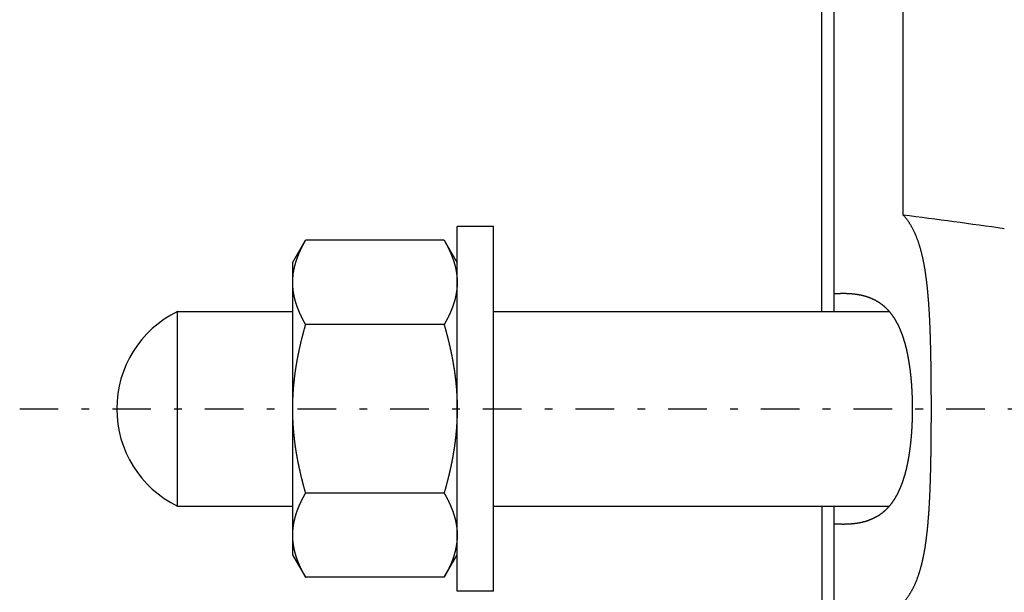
# Model space of a CAD drawing. Header units: millimetres. Extents: x 33 to 558, y 116 to 290.
# Tile 3 of 14: x 231 to 312, y 188 to 235. Entities that reach past the tile are written whole.
import ezdxf

# ---------------------------------------------------------------- set-up
doc = ezdxf.new("R2010")
doc.units = ezdxf.units.MM
doc.header["$MEASUREMENT"] = 0
doc.linetypes.add('DASH-DOT', pattern=[7.62, 3.175, -1.905, 0.635, -1.905])
doc.layers.add('4', color=7, linetype='Continuous')

msp = doc.modelspace()

# ---------------------------------------------------------------- linework, layer by layer
at = {"color": 7, "linetype": 'Continuous', "lineweight": 30}
for p, q in [((303.816, 219.262), (303.816, 271.743)), ((298.13, 211.327), (298.13, 265.105)), ((297.13, 211.327), (297.13, 251.827)), ((267.13, 188.327), (267.13, 218.327)), ((270.13, 218.327), (267.13, 218.327)), ((270.13, 188.327), (270.13, 218.327)), ((253.58, 215.327), (254.651, 217.184)), ((266.058, 217.184), (254.651, 217.184)), ((266.058, 217.184), (267.13, 215.327)), ((253.58, 215.327), (253.58, 191.328)), ((244.13, 195.327), (244.13, 211.327)), ((244.13, 211.327), (253.58, 211.327)), ((270.13, 211.327), (302.668, 211.327)), ((266.058, 210.255), (254.651, 210.255)), ((266.058, 196.399), (254.651, 196.399)), ((244.13, 195.327), (253.58, 195.327)), ((270.13, 195.327), (302.668, 195.327)), ((297.13, 195.327), (297.13, 154.827)), ((298.13, 141.549), (298.13, 195.327)), ((253.58, 191.327), (254.651, 189.471)), ((266.058, 189.471), (267.13, 191.327)), ((266.058, 189.471), (254.651, 189.471)), ((270.13, 188.327), (267.13, 188.327))]:
    msp.add_line(p, q, dxfattribs=at)
for centre, radius, start, end in [((89.704, -1400.151), 1633.506, 82.174046, 82.46829), ((259.132, 213.682), 5.555, 170.31908, 170.82354), ((258.78, 213.719), 5.201, 176.88307, 179.99503), ((258.835, 213.716), 5.256, 176.53997, 176.88739), ((258.877, 213.714), 5.298, 174.70336, 176.53788), ((258.934, 213.709), 5.355, 173.81352, 174.70484), ((259.028, 213.698), 5.45, 170.81716, 173.80677), ((248.03, 203.327), 8.9, 115.98923, 244.01077)]:
    msp.add_arc(centre, radius, start, end, dxfattribs=at)
for points, start_tangent, end_tangent in [([(300.436, 185.734), (300.526, 185.75), (300.616, 185.767), (300.706, 185.785), (300.795, 185.804), (300.884, 185.823), (300.974, 185.844), (301.062, 185.865), (301.151, 185.888), (301.24, 185.911), (301.328, 185.935), (301.416, 185.961), (301.503, 185.987), (301.59, 186.015), (301.677, 186.043), (301.764, 186.073), (301.85, 186.104), (301.935, 186.137), (302.02, 186.17), (302.105, 186.205), (302.189, 186.242), (302.272, 186.279), (302.355, 186.318), (302.437, 186.358), (302.519, 186.4), (302.599, 186.443), (302.679, 186.488), (302.758, 186.534), (302.837, 186.581), (302.914, 186.63), (302.99, 186.681), (303.066, 186.733), (303.14, 186.786), (303.213, 186.841), (303.285, 186.897), (303.356, 186.955), (303.426, 187.014), (303.495, 187.074), (303.562, 187.136), (303.629, 187.2), (303.693, 187.264), (303.757, 187.33), (303.819, 187.397), (303.881, 187.465), (303.94, 187.534), (303.999, 187.605), (304.056, 187.676), (304.112, 187.749), (304.166, 187.822), (304.219, 187.897), (304.271, 187.972), (304.321, 188.048), (304.371, 188.126), (304.419, 188.203), (304.466, 188.282), (304.511, 188.361), (304.555, 188.441), (304.599, 188.522), (304.641, 188.603), (304.682, 188.685), (304.721, 188.767), (304.76, 188.85), (304.798, 188.934), (304.834, 189.017), (304.87, 189.102), (304.905, 189.186), (304.938, 189.271), (304.971, 189.357), (305.003, 189.442), (305.034, 189.528), (305.064, 189.615), (305.093, 189.701), (305.122, 189.788), (305.15, 189.876), (305.177, 189.963), (305.203, 190.05), (305.228, 190.138), (305.253, 190.226), (305.277, 190.314), (305.301, 190.403), (305.324, 190.491), (305.346, 190.58), (305.367, 190.669), (305.388, 190.758), (305.409, 190.847), (305.429, 190.936), (305.448, 191.026), (305.467, 191.115), (305.485, 191.205), (305.503, 191.294), (305.52, 191.384), (305.537, 191.474), (305.554, 191.564), (305.57, 191.654), (305.585, 191.744), (305.6, 191.834), (305.615, 191.924), (305.63, 192.015), (305.644, 192.105), (305.657, 192.195), (305.671, 192.286), (305.684, 192.376), (305.696, 192.467), (305.708, 192.558), (305.72, 192.648), (305.732, 192.739), (305.743, 192.83), (305.754, 192.92), (305.765, 193.011), (305.776, 193.102), (305.786, 193.193), (305.796, 193.284), (305.805, 193.375), (305.815, 193.466), (305.824, 193.557), (305.833, 193.648), (305.841, 193.739), (305.85, 193.83), (305.858, 193.921), (305.866, 194.012), (305.874, 194.103), (305.881, 194.194), (305.889, 194.285), (305.896, 194.376), (305.903, 194.468), (305.91, 194.559), (305.917, 194.65), (305.923, 194.741), (305.929, 194.832), (305.936, 194.924), (305.942, 195.015), (305.947, 195.106), (305.953, 195.197), (305.959, 195.289), (305.964, 195.38), (305.969, 195.471), (305.975, 195.562), (305.98, 195.654), (305.984, 195.745), (305.989, 195.836), (305.994, 195.928), (305.998, 196.019), (306.003, 196.11), (306.007, 196.201), (306.011, 196.293), (306.015, 196.384), (306.019, 196.475), (306.023, 196.567), (306.026, 196.658), (306.03, 196.749), (306.034, 196.841), (306.037, 196.932), (306.04, 197.023), (306.043, 197.115), (306.047, 197.206), (306.05, 197.298), (306.053, 197.389), (306.056, 197.48), (306.058, 197.572), (306.061, 197.663), (306.064, 197.754), (306.066, 197.846), (306.069, 197.937), (306.071, 198.029), (306.074, 198.12), (306.076, 198.211), (306.078, 198.303), (306.08, 198.394), (306.083, 198.485), (306.085, 198.577), (306.087, 198.668), (306.088, 198.76), (306.09, 198.851), (306.092, 198.942), (306.094, 199.034), (306.096, 199.125), (306.097, 199.217), (306.099, 199.308), (306.1, 199.399), (306.102, 199.491), (306.103, 199.582), (306.105, 199.674), (306.106, 199.765), (306.107, 199.856), (306.109, 199.948), (306.11, 200.039), (306.111, 200.131), (306.112, 200.222), (306.113, 200.313), (306.114, 200.405), (306.115, 200.496), (306.116, 200.588), (306.117, 200.679), (306.118, 200.771), (306.119, 200.862), (306.12, 200.953), (306.12, 201.045), (306.121, 201.136), (306.122, 201.228), (306.123, 201.319), (306.123, 201.41), (306.124, 201.502), (306.124, 201.593), (306.125, 201.685), (306.126, 201.776), (306.126, 201.867), (306.126, 201.959), (306.127, 202.05), (306.127, 202.142), (306.128, 202.233), (306.128, 202.324), (306.128, 202.416), (306.128, 202.507), (306.129, 202.599), (306.129, 202.69), (306.129, 202.782), (306.129, 202.873), (306.129, 202.964), (306.129, 203.056), (306.13, 203.147), (306.13, 203.239), (306.13, 203.33), (306.13, 203.421), (306.13, 203.513), (306.13, 203.604), (306.129, 203.696), (306.129, 203.787), (306.129, 203.878), (306.129, 203.97), (306.129, 204.061), (306.129, 204.153), (306.128, 204.244), (306.128, 204.336), (306.128, 204.427), (306.127, 204.518), (306.127, 204.61), (306.126, 204.701), (306.126, 204.793), (306.125, 204.884), (306.125, 204.975), (306.124, 205.067), (306.124, 205.158), (306.123, 205.25), (306.123, 205.341), (306.122, 205.432), (306.121, 205.524), (306.12, 205.615), (306.12, 205.707), (306.119, 205.798), (306.118, 205.889), (306.117, 205.981), (306.116, 206.072), (306.115, 206.164), (306.114, 206.255), (306.113, 206.347), (306.112, 206.438), (306.111, 206.529), (306.11, 206.621), (306.108, 206.712), (306.107, 206.804), (306.106, 206.895), (306.105, 206.986), (306.103, 207.078), (306.102, 207.169), (306.1, 207.261), (306.099, 207.352), (306.097, 207.443), (306.095, 207.535), (306.094, 207.626), (306.092, 207.718), (306.09, 207.809), (306.088, 207.9), (306.086, 207.992), (306.084, 208.083), (306.082, 208.175), (306.08, 208.266), (306.078, 208.357), (306.076, 208.449), (306.073, 208.54), (306.071, 208.631), (306.069, 208.723), (306.066, 208.814), (306.064, 208.906), (306.061, 208.997), (306.058, 209.088), (306.055, 209.18), (306.053, 209.271), (306.05, 209.362), (306.046, 209.454), (306.043, 209.545), (306.04, 209.636), (306.037, 209.728), (306.033, 209.819), (306.03, 209.911), (306.026, 210.002), (306.023, 210.093), (306.019, 210.185), (306.015, 210.276), (306.011, 210.367), (306.007, 210.459), (306.002, 210.55), (305.998, 210.641), (305.993, 210.732), (305.989, 210.824), (305.984, 210.915), (305.979, 211.006), (305.974, 211.098), (305.969, 211.189), (305.964, 211.28), (305.958, 211.371), (305.953, 211.463), (305.947, 211.554), (305.941, 211.645), (305.935, 211.736), (305.929, 211.828), (305.923, 211.919), (305.916, 212.01), (305.91, 212.101), (305.903, 212.192), (305.896, 212.284), (305.889, 212.375), (305.881, 212.466), (305.874, 212.557), (305.866, 212.648), (305.858, 212.739), (305.849, 212.83), (305.841, 212.921), (305.832, 213.012), (305.823, 213.103), (305.814, 213.194), (305.805, 213.285), (305.795, 213.376), (305.785, 213.467), (305.775, 213.558), (305.764, 213.649), (305.753, 213.739), (305.742, 213.83), (305.731, 213.921), (305.719, 214.012), (305.707, 214.102), (305.695, 214.193), (305.683, 214.283), (305.67, 214.374), (305.656, 214.464), (305.643, 214.555), (305.629, 214.645), (305.614, 214.735), (305.6, 214.826), (305.584, 214.916), (305.569, 215.006), (305.553, 215.096), (305.536, 215.186), (305.519, 215.276), (305.502, 215.365), (305.484, 215.455), (305.466, 215.545), (305.447, 215.634), (305.428, 215.723), (305.408, 215.813), (305.387, 215.902), (305.366, 215.991), (305.344, 216.079), (305.322, 216.168), (305.299, 216.257), (305.276, 216.345), (305.252, 216.433), (305.227, 216.521), (305.201, 216.609), (305.175, 216.697), (305.148, 216.784), (305.12, 216.871), (305.092, 216.958), (305.062, 217.045), (305.032, 217.131), (305.001, 217.217), (304.969, 217.303), (304.936, 217.388), (304.903, 217.473), (304.868, 217.558), (304.832, 217.642), (304.796, 217.726), (304.758, 217.809), (304.719, 217.892), (304.679, 217.974), (304.638, 218.056), (304.596, 218.137), (304.553, 218.218), (304.508, 218.298), (304.463, 218.377), (304.416, 218.456), (304.368, 218.533), (304.319, 218.61), (304.268, 218.687), (304.216, 218.762), (304.163, 218.837), (304.108, 218.91), (304.052, 218.983), (303.995, 219.054), (303.937, 219.124), (303.877, 219.194), (303.816, 219.262)], (0.363992, 0.06349), (-0.249055, 0.273265)), ([(254.651, 217.184), (254.634, 217.154), (254.617, 217.124), (254.6, 217.094), (254.583, 217.064), (254.566, 217.034), (254.549, 217.003), (254.533, 216.973), (254.516, 216.943), (254.5, 216.913), (254.483, 216.882), (254.467, 216.852), (254.451, 216.821), (254.435, 216.791), (254.419, 216.76), (254.403, 216.73), (254.387, 216.699), (254.371, 216.668), (254.355, 216.637), (254.34, 216.607), (254.324, 216.576), (254.309, 216.545), (254.294, 216.514), (254.279, 216.482), (254.264, 216.451), (254.249, 216.42), (254.234, 216.389), (254.22, 216.357), (254.205, 216.326), (254.191, 216.294), (254.176, 216.263), (254.162, 216.231), (254.148, 216.199), (254.134, 216.167), (254.12, 216.136), (254.107, 216.104), (254.093, 216.072), (254.08, 216.04), (254.067, 216.008), (254.054, 215.976), (254.041, 215.943), (254.028, 215.911), (254.015, 215.879), (254.002, 215.846), (253.99, 215.814), (253.978, 215.782), (253.966, 215.749), (253.954, 215.717), (253.942, 215.684), (253.93, 215.651), (253.919, 215.619), (253.907, 215.586), (253.896, 215.553), (253.885, 215.52), (253.874, 215.487), (253.864, 215.454), (253.853, 215.421), (253.843, 215.388), (253.833, 215.355), (253.823, 215.322), (253.813, 215.289), (253.803, 215.255), (253.794, 215.222), (253.785, 215.189), (253.776, 215.155), (253.767, 215.122), (253.758, 215.088), (253.749, 215.055), (253.741, 215.021), (253.733, 214.988), (253.725, 214.954), (253.717, 214.92), (253.71, 214.887), (253.702, 214.853), (253.695, 214.819), (253.688, 214.785), (253.681, 214.751), (253.675, 214.718), (253.668, 214.684), (253.662, 214.65), (253.656, 214.616)], (-0.072678, -0.125809), (-0.024485, -0.143283)), ([(266.058, 217.184), (266.071, 217.161), (266.084, 217.138), (266.097, 217.115), (266.11, 217.092), (266.123, 217.069), (266.136, 217.047), (266.149, 217.024), (266.161, 217.001), (266.174, 216.978), (266.187, 216.955), (266.199, 216.932), (266.212, 216.908), (266.224, 216.885), (266.237, 216.862), (266.249, 216.839), (266.262, 216.816), (266.274, 216.792), (266.286, 216.769), (266.298, 216.746), (266.31, 216.723), (266.322, 216.699), (266.334, 216.676), (266.346, 216.652), (266.358, 216.629), (266.37, 216.605), (266.382, 216.582), (266.393, 216.558), (266.405, 216.534), (266.417, 216.511), (266.428, 216.487), (266.44, 216.463), (266.451, 216.44), (266.462, 216.416), (266.473, 216.392), (266.485, 216.368), (266.496, 216.344), (266.507, 216.32), (266.518, 216.296), (266.529, 216.272), (266.539, 216.248), (266.55, 216.224), (266.561, 216.2), (266.571, 216.176), (266.582, 216.152), (266.592, 216.128), (266.603, 216.103), (266.613, 216.079), (266.623, 216.055), (266.633, 216.031), (266.643, 216.006), (266.653, 215.982), (266.663, 215.957), (266.673, 215.933), (266.683, 215.909), (266.693, 215.884), (266.702, 215.86), (266.712, 215.835), (266.721, 215.81), (266.73, 215.786), (266.74, 215.761), (266.749, 215.736), (266.758, 215.712), (266.767, 215.687), (266.776, 215.662), (266.784, 215.637), (266.793, 215.612), (266.802, 215.588), (266.81, 215.563), (266.818, 215.538), (266.827, 215.513), (266.835, 215.488), (266.843, 215.463), (266.851, 215.438), (266.859, 215.413), (266.867, 215.388), (266.875, 215.362), (266.882, 215.337), (266.89, 215.312), (266.897, 215.287), (266.904, 215.262)], (0.055344, -0.095831), (0.030589, -0.106379)), ([(266.904, 215.262), (266.91, 215.243), (266.915, 215.224), (266.92, 215.205), (266.926, 215.186), (266.931, 215.168), (266.936, 215.149), (266.941, 215.13), (266.946, 215.111), (266.951, 215.092), (266.955, 215.073), (266.96, 215.054), (266.965, 215.035), (266.97, 215.016), (266.974, 214.997), (266.979, 214.978), (266.983, 214.959), (266.988, 214.94), (266.992, 214.921), (266.996, 214.902), (267.001, 214.883), (267.005, 214.864), (267.009, 214.845), (267.013, 214.826), (267.017, 214.806), (267.021, 214.787), (267.025, 214.768), (267.028, 214.749), (267.032, 214.73), (267.036, 214.711), (267.039, 214.691), (267.043, 214.672), (267.046, 214.653), (267.05, 214.634), (267.053, 214.614), (267.056, 214.595), (267.059, 214.576), (267.063, 214.556), (267.066, 214.537), (267.069, 214.518), (267.071, 214.499), (267.074, 214.479), (267.077, 214.46), (267.08, 214.44), (267.082, 214.421), (267.085, 214.402), (267.087, 214.382), (267.09, 214.363), (267.092, 214.343), (267.094, 214.324), (267.097, 214.305), (267.099, 214.285), (267.101, 214.266), (267.103, 214.246), (267.105, 214.227), (267.107, 214.207), (267.108, 214.188), (267.11, 214.168), (267.112, 214.149), (267.113, 214.129), (267.115, 214.11), (267.116, 214.09), (267.118, 214.071), (267.119, 214.051), (267.12, 214.032), (267.121, 214.012), (267.122, 213.993), (267.123, 213.973), (267.124, 213.954), (267.125, 213.934), (267.126, 213.915), (267.127, 213.895), (267.127, 213.876), (267.128, 213.856), (267.128, 213.837), (267.129, 213.817), (267.129, 213.798), (267.129, 213.778), (267.129, 213.759), (267.13, 213.739), (267.13, 213.72)], (0.022721, -0.079042), (0.000003, -0.082244)), ([(253.58, 213.72), (253.58, 213.687), (253.58, 213.654), (253.581, 213.621), (253.581, 213.589), (253.582, 213.556), (253.583, 213.523), (253.585, 213.49), (253.586, 213.458), (253.588, 213.425), (253.59, 213.392), (253.592, 213.359), (253.595, 213.327), (253.597, 213.294), (253.6, 213.261), (253.603, 213.229), (253.606, 213.196), (253.609, 213.164), (253.613, 213.131), (253.617, 213.098), (253.621, 213.066), (253.625, 213.033), (253.629, 213.001), (253.634, 212.968), (253.638, 212.936), (253.643, 212.904), (253.649, 212.871), (253.654, 212.839), (253.659, 212.806), (253.665, 212.774), (253.671, 212.742), (253.677, 212.71), (253.683, 212.678), (253.69, 212.645), (253.696, 212.613), (253.703, 212.581), (253.71, 212.549), (253.717, 212.517), (253.725, 212.485), (253.732, 212.454), (253.74, 212.422), (253.748, 212.39), (253.756, 212.358), (253.764, 212.326), (253.772, 212.295), (253.781, 212.263), (253.789, 212.231), (253.798, 212.2), (253.807, 212.168), (253.817, 212.137), (253.826, 212.106), (253.835, 212.074), (253.845, 212.043), (253.855, 212.012), (253.865, 211.98), (253.875, 211.949), (253.885, 211.918), (253.895, 211.887), (253.906, 211.856), (253.917, 211.825), (253.928, 211.794), (253.938, 211.763), (253.95, 211.733), (253.961, 211.702), (253.972, 211.671), (253.984, 211.64), (253.995, 211.61), (254.007, 211.579), (254.019, 211.549), (254.031, 211.518), (254.043, 211.488), (254.056, 211.458), (254.068, 211.427), (254.081, 211.397), (254.093, 211.367), (254.106, 211.337), (254.119, 211.306), (254.132, 211.276), (254.145, 211.246), (254.158, 211.216), (254.172, 211.187), (254.185, 211.157), (254.199, 211.127), (254.212, 211.097), (254.226, 211.067), (254.24, 211.038), (254.254, 211.008), (254.268, 210.979), (254.282, 210.949), (254.297, 210.92), (254.311, 210.89), (254.326, 210.861), (254.34, 210.832), (254.355, 210.802), (254.37, 210.773), (254.385, 210.744), (254.4, 210.715), (254.415, 210.686), (254.43, 210.657), (254.445, 210.628), (254.461, 210.599), (254.476, 210.57), (254.492, 210.541), (254.507, 210.512), (254.523, 210.484), (254.539, 210.455), (254.555, 210.426), (254.571, 210.398), (254.587, 210.369), (254.603, 210.341), (254.619, 210.312), (254.635, 210.284), (254.651, 210.255)], (0.000017, -0.135834), (0.067924, -0.117597)), ([(267.13, 213.72), (267.129, 213.687), (267.129, 213.654), (267.129, 213.621), (267.128, 213.589), (267.127, 213.556), (267.126, 213.523), (267.124, 213.49), (267.123, 213.458), (267.121, 213.425), (267.119, 213.392), (267.117, 213.359), (267.115, 213.327), (267.112, 213.294), (267.109, 213.261), (267.106, 213.229), (267.103, 213.196), (267.1, 213.164), (267.096, 213.131), (267.093, 213.098), (267.089, 213.066), (267.084, 213.033), (267.08, 213.001), (267.075, 212.968), (267.071, 212.936), (267.066, 212.904), (267.061, 212.871), (267.055, 212.839), (267.05, 212.806), (267.044, 212.774), (267.038, 212.742), (267.032, 212.71), (267.026, 212.678), (267.019, 212.645), (267.013, 212.613), (267.006, 212.581), (266.999, 212.549), (266.992, 212.517), (266.985, 212.485), (266.977, 212.454), (266.969, 212.422), (266.962, 212.39), (266.953, 212.358), (266.945, 212.326), (266.937, 212.295), (266.928, 212.263), (266.92, 212.231), (266.911, 212.2), (266.902, 212.168), (266.893, 212.137), (266.883, 212.106), (266.874, 212.074), (266.864, 212.043), (266.854, 212.012), (266.844, 211.98), (266.834, 211.949), (266.824, 211.918), (266.814, 211.887), (266.803, 211.856), (266.792, 211.825), (266.782, 211.794), (266.771, 211.763), (266.76, 211.733), (266.748, 211.702), (266.737, 211.671), (266.725, 211.64), (266.714, 211.61), (266.702, 211.579), (266.69, 211.549), (266.678, 211.518), (266.666, 211.488), (266.654, 211.458), (266.641, 211.427), (266.629, 211.397), (266.616, 211.367), (266.603, 211.337), (266.59, 211.306), (266.577, 211.276), (266.564, 211.246), (266.551, 211.216), (266.538, 211.187), (266.524, 211.157), (266.51, 211.127), (266.497, 211.097), (266.483, 211.067), (266.469, 211.038), (266.455, 211.008), (266.441, 210.979), (266.427, 210.949), (266.412, 210.92), (266.398, 210.89), (266.383, 210.861), (266.369, 210.832), (266.354, 210.802), (266.339, 210.773), (266.324, 210.744), (266.309, 210.715), (266.294, 210.686), (266.279, 210.657), (266.264, 210.628), (266.249, 210.599), (266.233, 210.57), (266.218, 210.541), (266.202, 210.512), (266.186, 210.484), (266.17, 210.455), (266.155, 210.426), (266.139, 210.398), (266.123, 210.369), (266.107, 210.341), (266.09, 210.312), (266.074, 210.284), (266.058, 210.255)], (-0.000017, -0.135834), (-0.067924, -0.117597)), ([(298.13, 212.8), (298.139, 212.8), (298.148, 212.801), (298.158, 212.802), (298.167, 212.802), (298.176, 212.803), (298.186, 212.804), (298.195, 212.804), (298.204, 212.805), (298.214, 212.805), (298.223, 212.806), (298.232, 212.807), (298.242, 212.807), (298.251, 212.808), (298.26, 212.808), (298.27, 212.809), (298.279, 212.809), (298.288, 212.81), (298.298, 212.81), (298.307, 212.811), (298.316, 212.811), (298.326, 212.812), (298.335, 212.812), (298.344, 212.813), (298.354, 212.813), (298.363, 212.814), (298.372, 212.814), (298.382, 212.815), (298.391, 212.815), (298.4, 212.816), (298.41, 212.816), (298.419, 212.817), (298.428, 212.817), (298.438, 212.817), (298.447, 212.818), (298.457, 212.818), (298.466, 212.819), (298.475, 212.819), (298.485, 212.819), (298.494, 212.82), (298.503, 212.82), (298.513, 212.82), (298.522, 212.821), (298.531, 212.821), (298.541, 212.821), (298.55, 212.822), (298.559, 212.822), (298.569, 212.822), (298.578, 212.823), (298.587, 212.823), (298.597, 212.823), (298.606, 212.823), (298.615, 212.824), (298.625, 212.824), (298.634, 212.824), (298.644, 212.824), (298.653, 212.825), (298.662, 212.825), (298.672, 212.825), (298.681, 212.825), (298.69, 212.825), (298.7, 212.826), (298.709, 212.826), (298.718, 212.826), (298.728, 212.826), (298.737, 212.826), (298.746, 212.826), (298.756, 212.826), (298.765, 212.827), (298.775, 212.827), (298.784, 212.827), (298.793, 212.827), (298.803, 212.827), (298.812, 212.827), (298.821, 212.827), (298.831, 212.827), (298.84, 212.827), (298.849, 212.827), (298.859, 212.827), (298.868, 212.827), (298.877, 212.827)], (0.039294, 0.002759), (0.039391, 0.000001)), ([(298.877, 212.827), (298.938, 212.827), (298.998, 212.826), (299.059, 212.825), (299.119, 212.824), (299.18, 212.822), (299.24, 212.82), (299.301, 212.817), (299.361, 212.814), (299.422, 212.81), (299.482, 212.806), (299.542, 212.801), (299.603, 212.796), (299.663, 212.791), (299.723, 212.784), (299.783, 212.778), (299.844, 212.77), (299.904, 212.762), (299.964, 212.754), (300.024, 212.745), (300.083, 212.735), (300.143, 212.724), (300.203, 212.713), (300.262, 212.702), (300.322, 212.689), (300.381, 212.676), (300.44, 212.663), (300.499, 212.648), (300.558, 212.633), (300.616, 212.617), (300.675, 212.601), (300.733, 212.584), (300.791, 212.566), (300.849, 212.547), (300.906, 212.528), (300.964, 212.508), (301.02, 212.487), (301.077, 212.465), (301.133, 212.443), (301.189, 212.419), (301.245, 212.395), (301.3, 212.37), (301.355, 212.345), (301.409, 212.318), (301.463, 212.291), (301.517, 212.263), (301.57, 212.234), (301.623, 212.204), (301.675, 212.174), (301.727, 212.142), (301.778, 212.11), (301.829, 212.077), (301.879, 212.043), (301.929, 212.009), (301.978, 211.974), (302.027, 211.937), (302.075, 211.901), (302.122, 211.863), (302.169, 211.825), (302.215, 211.786), (302.261, 211.746), (302.306, 211.706), (302.35, 211.665), (302.394, 211.623), (302.437, 211.581), (302.48, 211.538), (302.522, 211.494), (302.563, 211.45), (302.604, 211.405), (302.644, 211.359), (302.683, 211.313), (302.722, 211.267), (302.76, 211.22), (302.798, 211.172), (302.835, 211.124), (302.871, 211.076), (302.907, 211.026), (302.942, 210.977), (302.977, 210.927), (303.011, 210.877), (303.044, 210.826), (303.077, 210.775), (303.109, 210.724), (303.141, 210.672), (303.172, 210.62), (303.203, 210.567), (303.233, 210.515), (303.262, 210.462), (303.291, 210.408), (303.319, 210.355), (303.347, 210.301), (303.374, 210.247), (303.401, 210.193), (303.427, 210.138), (303.453, 210.083), (303.478, 210.029), (303.503, 209.973), (303.527, 209.918), (303.551, 209.862), (303.575, 209.807), (303.598, 209.751), (303.62, 209.695), (303.642, 209.639), (303.664, 209.582), (303.685, 209.526), (303.706, 209.469), (303.727, 209.412), (303.747, 209.355), (303.767, 209.298), (303.786, 209.24), (303.805, 209.183), (303.824, 209.126), (303.843, 209.068), (303.861, 209.01), (303.878, 208.952), (303.896, 208.894), (303.913, 208.836), (303.929, 208.778), (303.946, 208.72), (303.962, 208.662), (303.978, 208.603), (303.993, 208.545), (304.008, 208.486), (304.023, 208.428), (304.038, 208.369), (304.052, 208.31), (304.066, 208.251), (304.08, 208.193), (304.094, 208.134), (304.107, 208.075), (304.12, 208.015), (304.132, 207.956), (304.145, 207.897), (304.157, 207.838), (304.169, 207.778), (304.181, 207.719), (304.192, 207.66), (304.204, 207.6), (304.215, 207.541), (304.225, 207.481), (304.236, 207.422), (304.246, 207.362), (304.257, 207.302), (304.267, 207.243), (304.276, 207.183), (304.286, 207.123), (304.295, 207.063), (304.304, 207.004), (304.313, 206.944), (304.322, 206.884), (304.331, 206.824), (304.339, 206.764), (304.348, 206.704), (304.356, 206.644), (304.363, 206.584), (304.371, 206.524), (304.379, 206.464), (304.386, 206.404), (304.393, 206.344), (304.4, 206.284), (304.407, 206.224), (304.413, 206.164), (304.42, 206.104), (304.426, 206.044), (304.432, 205.984), (304.438, 205.924), (304.444, 205.863), (304.45, 205.803), (304.455, 205.743), (304.461, 205.683), (304.466, 205.622), (304.471, 205.562), (304.476, 205.502), (304.481, 205.442), (304.485, 205.381), (304.49, 205.321), (304.494, 205.261), (304.498, 205.2), (304.502, 205.14), (304.506, 205.08), (304.51, 205.019), (304.513, 204.959), (304.517, 204.899), (304.52, 204.838), (304.523, 204.778), (304.526, 204.717), (304.529, 204.657), (304.532, 204.597), (304.535, 204.536), (304.537, 204.476), (304.54, 204.415), (304.542, 204.355), (304.544, 204.294), (304.546, 204.234), (304.548, 204.174), (304.55, 204.113), (304.551, 204.053), (304.553, 203.992), (304.554, 203.932), (304.555, 203.871), (304.556, 203.811), (304.557, 203.75), (304.558, 203.69), (304.559, 203.629), (304.559, 203.569), (304.56, 203.509), (304.56, 203.448), (304.56, 203.388), (304.56, 203.327)], (0.24672, 0.000277), (-0.000012, -0.246575)), ([(254.651, 210.255), (254.631, 210.185), (254.611, 210.115), (254.591, 210.044), (254.571, 209.974), (254.552, 209.903), (254.532, 209.832), (254.513, 209.762), (254.494, 209.691), (254.474, 209.62), (254.456, 209.549), (254.437, 209.479), (254.418, 209.408), (254.4, 209.337), (254.382, 209.266), (254.363, 209.195), (254.346, 209.124), (254.328, 209.052), (254.31, 208.981), (254.293, 208.91), (254.275, 208.839), (254.258, 208.768), (254.241, 208.696), (254.225, 208.625), (254.208, 208.554), (254.192, 208.482), (254.176, 208.411), (254.16, 208.339), (254.144, 208.267), (254.128, 208.196), (254.113, 208.124), (254.097, 208.053), (254.082, 207.981), (254.067, 207.909), (254.053, 207.837), (254.038, 207.765), (254.024, 207.693), (254.01, 207.622), (253.996, 207.55), (253.982, 207.478), (253.969, 207.406), (253.956, 207.334), (253.942, 207.261), (253.93, 207.189), (253.917, 207.117), (253.904, 207.045), (253.892, 206.973), (253.88, 206.9), (253.868, 206.828), (253.857, 206.756), (253.845, 206.683), (253.834, 206.611), (253.823, 206.539), (253.813, 206.466), (253.802, 206.394), (253.792, 206.321), (253.782, 206.248), (253.772, 206.176), (253.763, 206.103), (253.753, 206.031), (253.744, 205.958), (253.735, 205.885), (253.727, 205.812), (253.718, 205.74), (253.71, 205.667), (253.702, 205.594), (253.694, 205.521), (253.687, 205.448), (253.68, 205.375), (253.673, 205.302), (253.666, 205.229), (253.66, 205.156), (253.653, 205.083), (253.647, 205.01), (253.642, 204.937), (253.636, 204.864), (253.631, 204.791), (253.626, 204.718), (253.621, 204.645), (253.617, 204.572), (253.613, 204.499), (253.609, 204.426), (253.605, 204.352), (253.601, 204.279), (253.598, 204.206), (253.595, 204.133), (253.593, 204.06), (253.59, 203.986), (253.588, 203.913), (253.586, 203.84), (253.584, 203.767), (253.583, 203.693), (253.582, 203.62), (253.581, 203.547), (253.58, 203.474), (253.58, 203.4), (253.58, 203.327)], (-0.084837, -0.293756), (-0.000013, -0.305738)), ([(266.058, 210.255), (266.078, 210.185), (266.098, 210.115), (266.118, 210.044), (266.138, 209.974), (266.158, 209.903), (266.177, 209.832), (266.196, 209.762), (266.216, 209.691), (266.235, 209.62), (266.254, 209.549), (266.272, 209.479), (266.291, 209.408), (266.309, 209.337), (266.328, 209.266), (266.346, 209.195), (266.364, 209.124), (266.381, 209.052), (266.399, 208.981), (266.416, 208.91), (266.434, 208.839), (266.451, 208.768), (266.468, 208.696), (266.484, 208.625), (266.501, 208.554), (266.517, 208.482), (266.534, 208.411), (266.55, 208.339), (266.565, 208.267), (266.581, 208.196), (266.597, 208.124), (266.612, 208.053), (266.627, 207.981), (266.642, 207.909), (266.656, 207.837), (266.671, 207.765), (266.685, 207.693), (266.699, 207.622), (266.713, 207.55), (266.727, 207.478), (266.74, 207.406), (266.754, 207.334), (266.767, 207.261), (266.78, 207.189), (266.792, 207.117), (266.805, 207.045), (266.817, 206.973), (266.829, 206.9), (266.841, 206.828), (266.852, 206.756), (266.864, 206.683), (266.875, 206.611), (266.886, 206.539), (266.897, 206.466), (266.907, 206.394), (266.917, 206.321), (266.927, 206.248), (266.937, 206.176), (266.947, 206.103), (266.956, 206.031), (266.965, 205.958), (266.974, 205.885), (266.983, 205.812), (266.991, 205.74), (266.999, 205.667), (267.007, 205.594), (267.015, 205.521), (267.022, 205.448), (267.029, 205.375), (267.036, 205.302), (267.043, 205.229), (267.05, 205.156), (267.056, 205.083), (267.062, 205.01), (267.067, 204.937), (267.073, 204.864), (267.078, 204.791), (267.083, 204.718), (267.088, 204.645), (267.092, 204.572), (267.097, 204.499), (267.101, 204.426), (267.104, 204.352), (267.108, 204.279), (267.111, 204.206), (267.114, 204.133), (267.117, 204.06), (267.119, 203.986), (267.121, 203.913), (267.123, 203.84), (267.125, 203.767), (267.126, 203.693), (267.128, 203.62), (267.128, 203.547), (267.129, 203.474), (267.129, 203.4), (267.13, 203.327)], (0.084837, -0.293756), (0.000013, -0.305738)), ([(253.58, 203.327), (253.58, 203.254), (253.58, 203.181), (253.581, 203.107), (253.582, 203.034), (253.583, 202.961), (253.584, 202.888), (253.586, 202.814), (253.588, 202.741), (253.59, 202.668), (253.593, 202.595), (253.595, 202.522), (253.598, 202.448), (253.601, 202.375), (253.605, 202.302), (253.609, 202.229), (253.613, 202.156), (253.617, 202.083), (253.621, 202.009), (253.626, 201.936), (253.631, 201.863), (253.636, 201.79), (253.642, 201.717), (253.647, 201.644), (253.653, 201.571), (253.66, 201.498), (253.666, 201.425), (253.673, 201.352), (253.68, 201.279), (253.687, 201.206), (253.694, 201.133), (253.702, 201.06), (253.71, 200.988), (253.718, 200.915), (253.727, 200.842), (253.735, 200.769), (253.744, 200.697), (253.753, 200.624), (253.763, 200.551), (253.772, 200.479), (253.782, 200.406), (253.792, 200.333), (253.802, 200.261), (253.813, 200.188), (253.823, 200.116), (253.834, 200.043), (253.845, 199.971), (253.857, 199.899), (253.868, 199.826), (253.88, 199.754), (253.892, 199.682), (253.904, 199.609), (253.917, 199.537), (253.93, 199.465), (253.942, 199.393), (253.956, 199.321), (253.969, 199.249), (253.982, 199.177), (253.996, 199.105), (254.01, 199.033), (254.024, 198.961), (254.038, 198.889), (254.053, 198.817), (254.067, 198.745), (254.082, 198.674), (254.097, 198.602), (254.113, 198.53), (254.128, 198.459), (254.144, 198.387), (254.16, 198.315), (254.176, 198.244), (254.192, 198.172), (254.208, 198.101), (254.225, 198.029), (254.241, 197.958), (254.258, 197.887), (254.275, 197.816), (254.293, 197.744), (254.31, 197.673), (254.328, 197.602), (254.346, 197.531), (254.363, 197.46), (254.382, 197.389), (254.4, 197.318), (254.418, 197.247), (254.437, 197.176), (254.456, 197.105), (254.474, 197.034), (254.494, 196.963), (254.513, 196.893), (254.532, 196.822), (254.552, 196.751), (254.571, 196.681), (254.591, 196.61), (254.611, 196.54), (254.631, 196.469), (254.651, 196.399)], (0.000013, -0.305738), (0.084837, -0.293756)), ([(267.13, 203.327), (267.129, 203.254), (267.129, 203.181), (267.128, 203.107), (267.128, 203.034), (267.126, 202.961), (267.125, 202.888), (267.123, 202.814), (267.121, 202.741), (267.119, 202.668), (267.117, 202.595), (267.114, 202.522), (267.111, 202.448), (267.108, 202.375), (267.104, 202.302), (267.101, 202.229), (267.097, 202.156), (267.092, 202.083), (267.088, 202.009), (267.083, 201.936), (267.078, 201.863), (267.073, 201.79), (267.067, 201.717), (267.062, 201.644), (267.056, 201.571), (267.05, 201.498), (267.043, 201.425), (267.036, 201.352), (267.029, 201.279), (267.022, 201.206), (267.015, 201.133), (267.007, 201.06), (266.999, 200.988), (266.991, 200.915), (266.983, 200.842), (266.974, 200.769), (266.965, 200.697), (266.956, 200.624), (266.947, 200.551), (266.937, 200.479), (266.927, 200.406), (266.917, 200.333), (266.907, 200.261), (266.897, 200.188), (266.886, 200.116), (266.875, 200.043), (266.864, 199.971), (266.852, 199.899), (266.841, 199.826), (266.829, 199.754), (266.817, 199.682), (266.805, 199.609), (266.792, 199.537), (266.78, 199.465), (266.767, 199.393), (266.754, 199.321), (266.74, 199.249), (266.727, 199.177), (266.713, 199.105), (266.699, 199.033), (266.685, 198.961), (266.671, 198.889), (266.656, 198.817), (266.642, 198.745), (266.627, 198.674), (266.612, 198.602), (266.597, 198.53), (266.581, 198.459), (266.565, 198.387), (266.55, 198.315), (266.534, 198.244), (266.517, 198.172), (266.501, 198.101), (266.484, 198.029), (266.468, 197.958), (266.451, 197.887), (266.434, 197.816), (266.416, 197.744), (266.399, 197.673), (266.381, 197.602), (266.364, 197.531), (266.346, 197.46), (266.328, 197.389), (266.309, 197.318), (266.291, 197.247), (266.272, 197.176), (266.254, 197.105), (266.235, 197.034), (266.216, 196.963), (266.196, 196.893), (266.177, 196.822), (266.158, 196.751), (266.138, 196.681), (266.118, 196.61), (266.098, 196.54), (266.078, 196.469), (266.058, 196.399)], (-0.000013, -0.305738), (-0.084837, -0.293756)), ([(304.56, 203.327), (304.56, 203.267), (304.56, 203.206), (304.56, 203.146), (304.559, 203.085), (304.559, 203.025), (304.558, 202.964), (304.557, 202.904), (304.556, 202.844), (304.555, 202.783), (304.554, 202.723), (304.553, 202.662), (304.551, 202.602), (304.55, 202.541), (304.548, 202.481), (304.546, 202.42), (304.544, 202.36), (304.542, 202.3), (304.54, 202.239), (304.537, 202.179), (304.535, 202.118), (304.532, 202.058), (304.529, 201.997), (304.526, 201.937), (304.523, 201.877), (304.52, 201.816), (304.517, 201.756), (304.513, 201.695), (304.51, 201.635), (304.506, 201.575), (304.502, 201.514), (304.498, 201.454), (304.494, 201.394), (304.49, 201.333), (304.485, 201.273), (304.481, 201.213), (304.476, 201.153), (304.471, 201.092), (304.466, 201.032), (304.461, 200.972), (304.455, 200.912), (304.45, 200.851), (304.444, 200.791), (304.438, 200.731), (304.432, 200.671), (304.426, 200.611), (304.42, 200.55), (304.413, 200.49), (304.407, 200.43), (304.4, 200.37), (304.393, 200.31), (304.386, 200.25), (304.379, 200.19), (304.371, 200.13), (304.363, 200.07), (304.356, 200.01), (304.348, 199.95), (304.339, 199.89), (304.331, 199.83), (304.322, 199.77), (304.313, 199.711), (304.304, 199.651), (304.295, 199.591), (304.286, 199.531), (304.276, 199.471), (304.267, 199.412), (304.257, 199.352), (304.246, 199.292), (304.236, 199.233), (304.225, 199.173), (304.215, 199.114), (304.204, 199.054), (304.192, 198.995), (304.181, 198.935), (304.169, 198.876), (304.157, 198.817), (304.145, 198.757), (304.132, 198.698), (304.12, 198.639), (304.107, 198.58), (304.094, 198.521), (304.08, 198.462), (304.066, 198.403), (304.052, 198.344), (304.038, 198.285), (304.023, 198.227), (304.008, 198.168), (303.993, 198.109), (303.978, 198.051), (303.962, 197.993), (303.946, 197.934), (303.929, 197.876), (303.913, 197.818), (303.896, 197.76), (303.878, 197.702), (303.861, 197.644), (303.843, 197.586), (303.824, 197.529), (303.805, 197.471), (303.786, 197.414), (303.767, 197.357), (303.747, 197.299), (303.727, 197.242), (303.706, 197.186), (303.685, 197.129), (303.664, 197.072), (303.642, 197.016), (303.62, 196.96), (303.598, 196.904), (303.575, 196.848), (303.551, 196.792), (303.527, 196.736), (303.503, 196.681), (303.478, 196.626), (303.453, 196.571), (303.427, 196.516), (303.401, 196.462), (303.374, 196.408), (303.347, 196.353), (303.319, 196.3), (303.291, 196.246), (303.262, 196.193), (303.233, 196.14), (303.203, 196.087), (303.172, 196.035), (303.141, 195.983), (303.109, 195.931), (303.077, 195.879), (303.044, 195.828), (303.011, 195.778), (302.977, 195.727), (302.942, 195.677), (302.907, 195.628), (302.871, 195.579), (302.835, 195.53), (302.798, 195.482), (302.76, 195.435), (302.722, 195.388), (302.683, 195.341), (302.644, 195.295), (302.604, 195.25), (302.563, 195.205), (302.522, 195.16), (302.48, 195.117), (302.437, 195.074), (302.394, 195.031), (302.35, 194.99), (302.306, 194.949), (302.261, 194.908), (302.215, 194.869), (302.169, 194.83), (302.122, 194.791), (302.075, 194.754), (302.027, 194.717), (301.978, 194.681), (301.929, 194.646), (301.879, 194.611), (301.829, 194.577), (301.778, 194.544), (301.727, 194.512), (301.675, 194.481), (301.623, 194.45), (301.57, 194.42), (301.517, 194.392), (301.463, 194.363), (301.409, 194.336), (301.355, 194.31), (301.3, 194.284), (301.245, 194.259), (301.189, 194.235), (301.133, 194.212), (301.077, 194.189), (301.02, 194.168), (300.964, 194.147), (300.906, 194.127), (300.849, 194.107), (300.791, 194.089), (300.733, 194.071), (300.675, 194.053), (300.616, 194.037), (300.558, 194.021), (300.499, 194.006), (300.44, 193.992), (300.381, 193.978), (300.322, 193.965), (300.262, 193.953), (300.203, 193.941), (300.143, 193.93), (300.083, 193.92), (300.024, 193.91), (299.964, 193.901), (299.904, 193.892), (299.844, 193.884), (299.783, 193.877), (299.723, 193.87), (299.663, 193.864), (299.603, 193.858), (299.542, 193.853), (299.482, 193.848), (299.422, 193.844), (299.361, 193.84), (299.301, 193.837), (299.24, 193.834), (299.18, 193.832), (299.119, 193.83), (299.059, 193.829), (298.998, 193.828), (298.938, 193.827), (298.877, 193.827)], (0.000012, -0.246575), (-0.24672, 0.000277)), ([(254.651, 196.399), (254.635, 196.371), (254.619, 196.342), (254.603, 196.314), (254.587, 196.285), (254.571, 196.257), (254.555, 196.228), (254.539, 196.199), (254.523, 196.171), (254.507, 196.142), (254.492, 196.113), (254.476, 196.084), (254.461, 196.056), (254.445, 196.027), (254.43, 195.998), (254.415, 195.969), (254.4, 195.94), (254.385, 195.91), (254.37, 195.881), (254.355, 195.852), (254.34, 195.823), (254.326, 195.794), (254.311, 195.764), (254.297, 195.735), (254.282, 195.705), (254.268, 195.676), (254.254, 195.646), (254.24, 195.617), (254.226, 195.587), (254.212, 195.557), (254.199, 195.528), (254.185, 195.498), (254.172, 195.468), (254.158, 195.438), (254.145, 195.408), (254.132, 195.378), (254.119, 195.348), (254.106, 195.318), (254.093, 195.288), (254.081, 195.257), (254.068, 195.227), (254.056, 195.197), (254.043, 195.167), (254.031, 195.136), (254.019, 195.106), (254.007, 195.075), (253.995, 195.045), (253.984, 195.014), (253.972, 194.983), (253.961, 194.953), (253.95, 194.922), (253.938, 194.891), (253.928, 194.86), (253.917, 194.829), (253.906, 194.798), (253.895, 194.767), (253.885, 194.736), (253.875, 194.705), (253.865, 194.674), (253.855, 194.643), (253.845, 194.611), (253.835, 194.58), (253.826, 194.549), (253.817, 194.517), (253.807, 194.486), (253.798, 194.454), (253.789, 194.423), (253.781, 194.391), (253.772, 194.36), (253.764, 194.328), (253.756, 194.296), (253.748, 194.265), (253.74, 194.233), (253.732, 194.201), (253.725, 194.169), (253.717, 194.137), (253.71, 194.105), (253.703, 194.073), (253.696, 194.041), (253.69, 194.009), (253.683, 193.977), (253.677, 193.945), (253.671, 193.912), (253.665, 193.88), (253.659, 193.848), (253.654, 193.816), (253.649, 193.783), (253.643, 193.751), (253.638, 193.718), (253.634, 193.686), (253.629, 193.654), (253.625, 193.621), (253.621, 193.589), (253.617, 193.556), (253.613, 193.523), (253.609, 193.491), (253.606, 193.458), (253.603, 193.426), (253.6, 193.393), (253.597, 193.36), (253.595, 193.328), (253.592, 193.295), (253.59, 193.262), (253.588, 193.23), (253.586, 193.197), (253.585, 193.164), (253.583, 193.131), (253.582, 193.099), (253.581, 193.066), (253.581, 193.033), (253.58, 193), (253.58, 192.968), (253.58, 192.935)], (-0.067924, -0.117597), (-0.000017, -0.135834)), ([(266.058, 196.399), (266.074, 196.371), (266.09, 196.342), (266.107, 196.314), (266.123, 196.285), (266.139, 196.257), (266.155, 196.228), (266.17, 196.199), (266.186, 196.171), (266.202, 196.142), (266.218, 196.113), (266.233, 196.084), (266.249, 196.056), (266.264, 196.027), (266.279, 195.998), (266.294, 195.969), (266.309, 195.94), (266.324, 195.91), (266.339, 195.881), (266.354, 195.852), (266.369, 195.823), (266.383, 195.794), (266.398, 195.764), (266.412, 195.735), (266.427, 195.705), (266.441, 195.676), (266.455, 195.646), (266.469, 195.617), (266.483, 195.587), (266.497, 195.557), (266.51, 195.528), (266.524, 195.498), (266.538, 195.468), (266.551, 195.438), (266.564, 195.408), (266.577, 195.378), (266.59, 195.348), (266.603, 195.318), (266.616, 195.288), (266.629, 195.257), (266.641, 195.227), (266.654, 195.197), (266.666, 195.167), (266.678, 195.136), (266.69, 195.106), (266.702, 195.075), (266.714, 195.045), (266.725, 195.014), (266.737, 194.983), (266.748, 194.953), (266.76, 194.922), (266.771, 194.891), (266.782, 194.86), (266.792, 194.829), (266.803, 194.798), (266.814, 194.767), (266.824, 194.736), (266.834, 194.705), (266.844, 194.674), (266.854, 194.643), (266.864, 194.611), (266.874, 194.58), (266.883, 194.549), (266.893, 194.517), (266.902, 194.486), (266.911, 194.454), (266.92, 194.423), (266.928, 194.391), (266.937, 194.36), (266.945, 194.328), (266.953, 194.296), (266.962, 194.265), (266.969, 194.233), (266.977, 194.201), (266.985, 194.169), (266.992, 194.137), (266.999, 194.105), (267.006, 194.073), (267.013, 194.041), (267.019, 194.009), (267.026, 193.977), (267.032, 193.945), (267.038, 193.912), (267.044, 193.88), (267.05, 193.848), (267.055, 193.816), (267.061, 193.783), (267.066, 193.751), (267.071, 193.718), (267.075, 193.686), (267.08, 193.654), (267.084, 193.621), (267.089, 193.589), (267.093, 193.556), (267.096, 193.523), (267.1, 193.491), (267.103, 193.458), (267.106, 193.426), (267.109, 193.393), (267.112, 193.36), (267.115, 193.328), (267.117, 193.295), (267.119, 193.262), (267.121, 193.23), (267.123, 193.197), (267.124, 193.164), (267.126, 193.131), (267.127, 193.099), (267.128, 193.066), (267.129, 193.033), (267.129, 193), (267.129, 192.968), (267.13, 192.935)], (0.067924, -0.117597), (0.000017, -0.135834)), ([(298.877, 193.827), (298.868, 193.827), (298.859, 193.827), (298.849, 193.827), (298.84, 193.827), (298.831, 193.827), (298.821, 193.827), (298.812, 193.827), (298.803, 193.828), (298.793, 193.828), (298.784, 193.828), (298.775, 193.828), (298.765, 193.828), (298.756, 193.828), (298.746, 193.828), (298.737, 193.828), (298.728, 193.828), (298.718, 193.829), (298.709, 193.829), (298.7, 193.829), (298.69, 193.829), (298.681, 193.829), (298.672, 193.829), (298.662, 193.83), (298.653, 193.83), (298.644, 193.83), (298.634, 193.83), (298.625, 193.831), (298.616, 193.831), (298.606, 193.831), (298.597, 193.831), (298.587, 193.832), (298.578, 193.832), (298.569, 193.832), (298.559, 193.832), (298.55, 193.833), (298.541, 193.833), (298.531, 193.833), (298.522, 193.834), (298.513, 193.834), (298.503, 193.834), (298.494, 193.835), (298.485, 193.835), (298.475, 193.835), (298.466, 193.836), (298.457, 193.836), (298.447, 193.837), (298.438, 193.837), (298.428, 193.837), (298.419, 193.838), (298.41, 193.838), (298.4, 193.839), (298.391, 193.839), (298.382, 193.84), (298.372, 193.84), (298.363, 193.841), (298.354, 193.841), (298.344, 193.842), (298.335, 193.842), (298.326, 193.843), (298.316, 193.843), (298.307, 193.844), (298.298, 193.844), (298.288, 193.845), (298.279, 193.845), (298.27, 193.846), (298.26, 193.846), (298.251, 193.847), (298.242, 193.847), (298.232, 193.848), (298.223, 193.848), (298.214, 193.849), (298.204, 193.85), (298.195, 193.85), (298.186, 193.851), (298.176, 193.851), (298.167, 193.852), (298.158, 193.853), (298.148, 193.853), (298.139, 193.854), (298.13, 193.855)], (-0.039391, 0.000001), (-0.039295, 0.002759)), ([(253.58, 192.935), (253.58, 192.915), (253.58, 192.896), (253.58, 192.876), (253.58, 192.857), (253.581, 192.837), (253.581, 192.818), (253.581, 192.798), (253.582, 192.779), (253.583, 192.759), (253.583, 192.74), (253.584, 192.72), (253.585, 192.701), (253.586, 192.681), (253.587, 192.661), (253.588, 192.642), (253.589, 192.622), (253.59, 192.603), (253.592, 192.583), (253.593, 192.564), (253.594, 192.544), (253.596, 192.525), (253.597, 192.505), (253.599, 192.486), (253.601, 192.467), (253.603, 192.447), (253.604, 192.428), (253.606, 192.408), (253.608, 192.389), (253.61, 192.369), (253.612, 192.35), (253.615, 192.33), (253.617, 192.311), (253.619, 192.292), (253.622, 192.272), (253.624, 192.253), (253.627, 192.233), (253.629, 192.214), (253.632, 192.195), (253.635, 192.175), (253.638, 192.156), (253.641, 192.137), (253.644, 192.117), (253.647, 192.098), (253.65, 192.079), (253.653, 192.059), (253.656, 192.04), (253.66, 192.021), (253.663, 192.002), (253.666, 191.982), (253.67, 191.963), (253.673, 191.944), (253.677, 191.925), (253.681, 191.905), (253.685, 191.886), (253.688, 191.867), (253.692, 191.848), (253.696, 191.829), (253.7, 191.81), (253.705, 191.791), (253.709, 191.771), (253.713, 191.752), (253.717, 191.733), (253.722, 191.714), (253.726, 191.695), (253.73, 191.676), (253.735, 191.657), (253.74, 191.638), (253.744, 191.619), (253.749, 191.6), (253.754, 191.581), (253.759, 191.562), (253.763, 191.543), (253.768, 191.525), (253.773, 191.506), (253.779, 191.487), (253.784, 191.468), (253.789, 191.449), (253.794, 191.43), (253.799, 191.412), (253.805, 191.393)], (0.000003, -0.082243), (0.022721, -0.079041)), ([(267.13, 192.935), (267.129, 192.902), (267.129, 192.869), (267.129, 192.837), (267.128, 192.804), (267.127, 192.771), (267.126, 192.738), (267.124, 192.706), (267.123, 192.673), (267.121, 192.64), (267.119, 192.608), (267.117, 192.575), (267.115, 192.542), (267.112, 192.51), (267.109, 192.477), (267.106, 192.444), (267.103, 192.412), (267.1, 192.379), (267.096, 192.346), (267.093, 192.314), (267.089, 192.281), (267.084, 192.249), (267.08, 192.216), (267.075, 192.184), (267.071, 192.151), (267.066, 192.119), (267.061, 192.087), (267.055, 192.054), (267.05, 192.022), (267.044, 191.99), (267.038, 191.957), (267.032, 191.925), (267.026, 191.893), (267.019, 191.861), (267.013, 191.829), (267.006, 191.797), (266.999, 191.765), (266.992, 191.733), (266.985, 191.701), (266.977, 191.669), (266.969, 191.637), (266.962, 191.605), (266.953, 191.574), (266.945, 191.542), (266.937, 191.51), (266.928, 191.478), (266.92, 191.447), (266.911, 191.415), (266.902, 191.384), (266.893, 191.352), (266.883, 191.321), (266.874, 191.29), (266.864, 191.258), (266.854, 191.227), (266.844, 191.196), (266.834, 191.165), (266.824, 191.134), (266.814, 191.103), (266.803, 191.072), (266.792, 191.041), (266.782, 191.01), (266.771, 190.979), (266.76, 190.948), (266.748, 190.917), (266.737, 190.886), (266.725, 190.856), (266.714, 190.825), (266.702, 190.795), (266.69, 190.764), (266.678, 190.734), (266.666, 190.703), (266.654, 190.673), (266.641, 190.643), (266.629, 190.612), (266.616, 190.582), (266.603, 190.552), (266.59, 190.522), (266.577, 190.492), (266.564, 190.462), (266.551, 190.432), (266.538, 190.402), (266.524, 190.372), (266.51, 190.342), (266.497, 190.313), (266.483, 190.283), (266.469, 190.253), (266.455, 190.224), (266.441, 190.194), (266.427, 190.165), (266.412, 190.135), (266.398, 190.106), (266.383, 190.076), (266.369, 190.047), (266.354, 190.018), (266.339, 189.989), (266.324, 189.959), (266.309, 189.93), (266.294, 189.901), (266.279, 189.872), (266.264, 189.843), (266.249, 189.814), (266.233, 189.785), (266.218, 189.757), (266.202, 189.728), (266.186, 189.699), (266.17, 189.67), (266.155, 189.642), (266.139, 189.613), (266.123, 189.585), (266.107, 189.556), (266.09, 189.528), (266.074, 189.499), (266.058, 189.471)], (-0.000017, -0.135834), (-0.067924, -0.117597)), ([(253.805, 191.393), (253.812, 191.368), (253.82, 191.342), (253.827, 191.317), (253.835, 191.292), (253.842, 191.267), (253.85, 191.242), (253.858, 191.217), (253.866, 191.192), (253.874, 191.167), (253.882, 191.142), (253.891, 191.117), (253.899, 191.092), (253.908, 191.067), (253.916, 191.042), (253.925, 191.017), (253.934, 190.992), (253.943, 190.968), (253.951, 190.943), (253.961, 190.918), (253.97, 190.893), (253.979, 190.869), (253.988, 190.844), (253.998, 190.82), (254.007, 190.795), (254.017, 190.771), (254.026, 190.746), (254.036, 190.722), (254.046, 190.697), (254.056, 190.673), (254.066, 190.648), (254.076, 190.624), (254.086, 190.6), (254.096, 190.576), (254.106, 190.551), (254.117, 190.527), (254.127, 190.503), (254.137, 190.479), (254.148, 190.455), (254.159, 190.431), (254.169, 190.407), (254.18, 190.383), (254.191, 190.359), (254.202, 190.335), (254.213, 190.311), (254.224, 190.287), (254.235, 190.263), (254.247, 190.239), (254.258, 190.215), (254.269, 190.192), (254.281, 190.168), (254.292, 190.144), (254.304, 190.121), (254.315, 190.097), (254.327, 190.073), (254.339, 190.05), (254.351, 190.026), (254.363, 190.003), (254.374, 189.979), (254.386, 189.956), (254.399, 189.932), (254.411, 189.909), (254.423, 189.886), (254.435, 189.862), (254.447, 189.839), (254.46, 189.816), (254.472, 189.793), (254.485, 189.769), (254.497, 189.746), (254.51, 189.723), (254.522, 189.7), (254.535, 189.677), (254.548, 189.654), (254.561, 189.631), (254.573, 189.608), (254.586, 189.585), (254.599, 189.562), (254.612, 189.539), (254.625, 189.516), (254.638, 189.494), (254.651, 189.471)], (0.030596, -0.106397), (0.055382, -0.095895))]:
    msp.add_spline(points, degree=3, dxfattribs=dict(at, start_tangent=start_tangent, end_tangent=end_tangent))
at = {"layer": '4', "color": 7, "linetype": 'DASH-DOT', "lineweight": 30}
msp.add_line((231.149, 203.327), (558.477, 203.327), dxfattribs=at)

doc.saveas('drawing.dxf')
